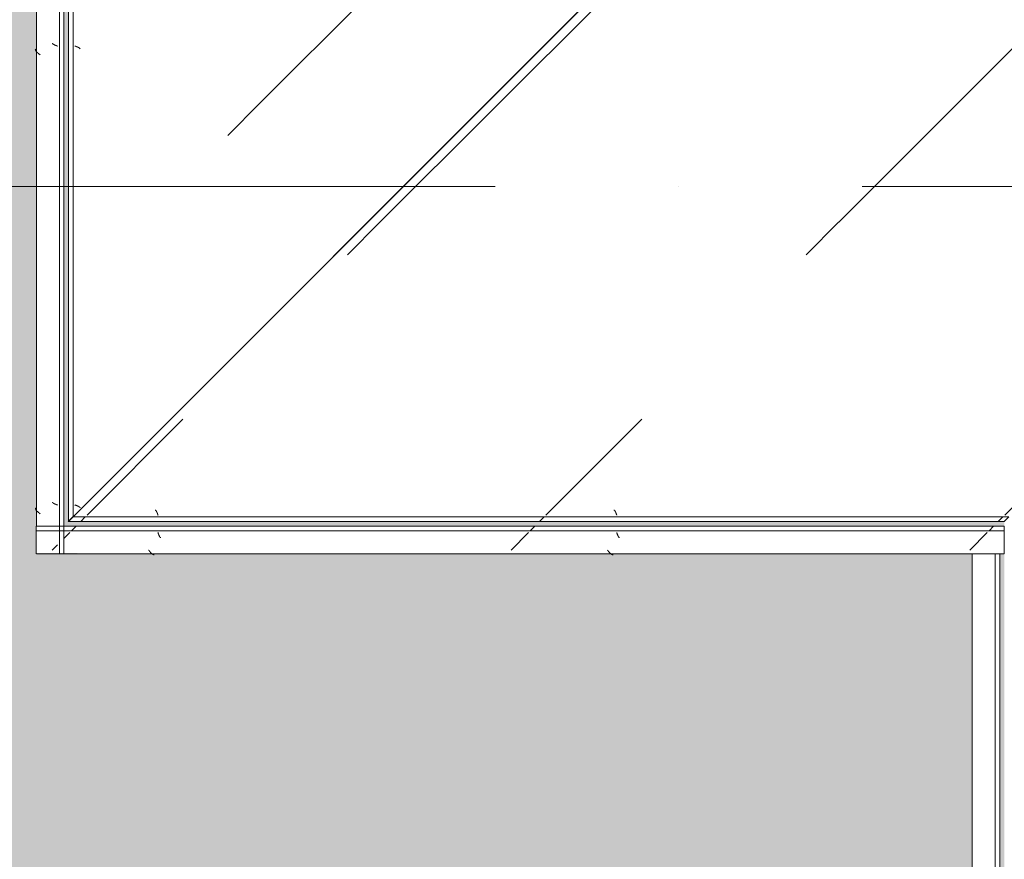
# Model space of a CAD drawing. Header units: millimetres. Extents: x 56389 to 130899, y 36187 to 101460.
# Tile 41 of 134: x 58738 to 59812, y 52727 to 53641. Entities that reach past the tile are written whole.
import ezdxf

# ---------------------------------------------------------------- set-up
doc = ezdxf.new("R2010")
doc.units = ezdxf.units.MM
doc.linetypes.add('4_ Штрихпунктир_ 10 х 2 мм', pattern=[1400, 1000, -200, 0, -200])
for name, color, linetype, lineweight in [('Оборудование', 7, 'Continuous', 9), ('Оси', 7, 'Continuous', 9), ('Штриховка поверхностей', 7, 'Continuous', 9)]:
    doc.layers.add(name, color=color, linetype=linetype, lineweight=lineweight)
pattern_1 = [(225, (-105369.7, -14080), (1e-13, -1000.0003), [50, -1364.214]), (225, (-105369.7, -13580), (1e-13, -1000.0003), [50, -1364.214]), (225, (-105869.7, -13580), (1e-13, -1000.0003), [50, -1364.214]), (225, (-106084.3, -14294.64), (1e-13, -1000.0003), [403.55, -1010.664]), (225, (-106084.3, -13794.64), (1e-13, -1000.0003), [403.55, -1010.664]), (225, (-105584.3, -14294.64), (1e-13, -1000.0003), [403.55, -1010.664]), (225, (-105584.3, -13794.64), (1e-13, -1000.0003), [453.55, -960.664])]

# ---------------------------------------------------------------- blocks, each defined once
blk = doc.blocks.new('FP_580-ВКК_01_К4_З_ЭОМ_кабель_')
at = {"layer": 'Оборудование', "color": 7, "true_color": 0xffffff}
for p, q in [((132.8, -607.1), (132.7, -607)), ((132.8, -607.3), (132.8, -607.1)), ((132.9, -607.4), (132.8, -607.3)), ((132.9, -607.5), (132.9, -607.4)), ((133, -607.7), (132.9, -607.5)), ((133, -607.8), (133, -607.7)), ((133.1, -607.9), (133, -607.8)), ((133.1, -608.1), (133.1, -607.9)), ((133.2, -608.2), (133.1, -608.1)), ((133.2, -608.3), (133.2, -608.2)), ((133.3, -608.5), (133.2, -608.3)), ((133.3, -608.6), (133.3, -608.5)), ((133.4, -608.7), (133.3, -608.6)), ((133.4, -608.9), (133.4, -608.7)), ((133.5, -609), (133.4, -608.9)), ((133.5, -609.1), (133.5, -609)), ((133.6, -609.2), (133.5, -609.1)), ((133.6, -609.4), (133.6, -609.2)), ((133.7, -609.5), (133.6, -609.4)), ((133.7, -609.6), (133.7, -609.5)), ((133.8, -609.7), (133.7, -609.6)), ((133.8, -609.8), (133.8, -609.7)), ((133.9, -610), (133.8, -609.8)), ((133.9, -610.1), (133.9, -610)), ((134, -610.2), (133.9, -610.1)), ((134, -610.3), (134, -610.2)), ((134.1, -610.4), (134, -610.3)), ((134.1, -610.5), (134.1, -610.4)), ((134.2, -610.6), (134.1, -610.5)), ((134.2, -610.7), (134.2, -610.6)), ((134.3, -610.8), (134.2, -610.7)), ((134.3, -610.9), (134.3, -610.8)), ((134.4, -611), (134.3, -610.9)), ((134.4, -611.1), (134.4, -611)), ((134.5, -611.2), (134.4, -611.1)), ((134.5, -611.3), (134.5, -611.2)), ((134.6, -611.3), (134.5, -611.3)), ((134.6, -611.4), (134.6, -611.3)), ((134.6, -611.5), (134.6, -611.4)), ((134.7, -611.6), (134.6, -611.5)), ((134.7, -611.7), (134.7, -611.6)), ((134.8, -611.7), (134.7, -611.7)), ((632.8, -607.1), (632.7, -607)), ((632.8, -607.3), (632.8, -607.1)), ((632.9, -607.4), (632.8, -607.3)), ((632.9, -607.5), (632.9, -607.4)), ((633, -607.7), (632.9, -607.5)), ((633, -607.8), (633, -607.7)), ((633.1, -607.9), (633, -607.8)), ((633.1, -608.1), (633.1, -607.9)), ((633.2, -608.2), (633.1, -608.1)), ((633.2, -608.3), (633.2, -608.2)), ((633.3, -608.5), (633.2, -608.3)), ((633.3, -608.6), (633.3, -608.5)), ((633.4, -608.7), (633.3, -608.6)), ((633.4, -608.9), (633.4, -608.7)), ((633.5, -609), (633.4, -608.9)), ((633.5, -609.1), (633.5, -609)), ((633.6, -609.2), (633.5, -609.1)), ((633.6, -609.4), (633.6, -609.2)), ((633.7, -609.5), (633.6, -609.4)), ((633.7, -609.6), (633.7, -609.5)), ((633.8, -609.7), (633.7, -609.6)), ((633.8, -609.8), (633.8, -609.7)), ((633.9, -610), (633.8, -609.8)), ((633.9, -610.1), (633.9, -610)), ((634, -610.2), (633.9, -610.1)), ((634, -610.3), (634, -610.2)), ((634.1, -610.4), (634, -610.3)), ((634.1, -610.5), (634.1, -610.4)), ((634.2, -610.6), (634.1, -610.5)), ((634.2, -610.7), (634.2, -610.6)), ((634.3, -610.8), (634.2, -610.7)), ((634.3, -610.9), (634.3, -610.8)), ((634.4, -611), (634.3, -610.9)), ((634.4, -611.1), (634.4, -611)), ((634.5, -611.2), (634.4, -611.1)), ((634.5, -611.3), (634.5, -611.2)), ((634.6, -611.3), (634.5, -611.3)), ((634.6, -611.4), (634.6, -611.3)), ((634.6, -611.5), (634.6, -611.4)), ((634.7, -611.6), (634.6, -611.5)), ((634.7, -611.7), (634.7, -611.6)), ((634.8, -611.7), (634.7, -611.7)), ((134.8, -611.8), (134.8, -611.7)), ((134.9, -611.9), (134.8, -611.8)), ((135, -612), (134.9, -611.9)), ((134.9, -611.9), (134.9, -611.9)), ((135.1, -612.1), (135, -612)), ((135, -612), (135, -612)), ((135.2, -612.2), (135.1, -612.1)), ((135.1, -612.1), (135.1, -612.1)), ((135.3, -612.3), (135.2, -612.2)), ((135.2, -612.2), (135.2, -612.2)), ((135.4, -612.3), (135.3, -612.3)), ((135.3, -612.3), (135.3, -612.3)), ((135.4, -612.4), (135.4, -612.3)), ((135.5, -612.4), (135.4, -612.4)), ((135.6, -612.5), (135.5, -612.4)), ((135.5, -612.4), (135.5, -612.4)), ((135.7, -612.5), (135.6, -612.5)), ((135.6, -612.5), (135.6, -612.5)), ((135.8, -612.5), (135.7, -612.5)), ((135.7, -612.5), (135.7, -612.5)), ((135.8, -612.5), (135.8, -612.5)), ((634.8, -611.8), (634.8, -611.7)), ((634.9, -611.9), (634.8, -611.8)), ((635, -612), (634.9, -611.9)), ((634.9, -611.9), (634.9, -611.9)), ((635.1, -612.1), (635, -612)), ((635, -612), (635, -612)), ((635.2, -612.2), (635.1, -612.1)), ((635.1, -612.1), (635.1, -612.1)), ((635.3, -612.3), (635.2, -612.2)), ((635.2, -612.2), (635.2, -612.2)), ((635.4, -612.3), (635.3, -612.3)), ((635.3, -612.3), (635.3, -612.3)), ((635.4, -612.4), (635.4, -612.3)), ((635.5, -612.4), (635.4, -612.4)), ((635.6, -612.5), (635.5, -612.4)), ((635.5, -612.4), (635.5, -612.4)), ((635.7, -612.5), (635.6, -612.5)), ((635.6, -612.5), (635.6, -612.5)), ((635.8, -612.5), (635.7, -612.5)), ((635.7, -612.5), (635.7, -612.5)), ((635.8, -612.5), (635.8, -612.5))]:
    blk.add_line(p, q, dxfattribs=at)
blk = doc.blocks.new('FP_581-ВКК_01_К4_З_ЭОМ_кабель_')
at = {"layer": 'Оборудование', "color": 7, "true_color": 0xffffff}
for p, q in [((122.7, -626.1), (122.6, -626)), ((122.8, -626.3), (122.7, -626.1)), ((122.9, -626.4), (122.8, -626.3)), ((123, -626.5), (122.9, -626.4)), ((123.1, -626.6), (123, -626.5)), ((123.2, -626.8), (123.1, -626.6)), ((123.3, -626.9), (123.2, -626.8)), ((123.4, -627), (123.3, -626.9)), ((123.5, -627.1), (123.4, -627)), ((123.6, -627.2), (123.5, -627.1)), ((123.7, -627.4), (123.6, -627.2)), ((123.8, -627.5), (123.7, -627.4)), ((123.9, -627.6), (123.8, -627.5)), ((123.9, -627.7), (123.9, -627.6)), ((124, -627.8), (123.9, -627.7)), ((124.1, -628), (124, -627.8)), ((124.2, -628.1), (124.1, -628)), ((124.3, -628.2), (124.2, -628.1)), ((124.4, -628.3), (124.3, -628.2)), ((124.5, -628.4), (124.4, -628.3)), ((124.6, -628.5), (124.5, -628.4)), ((124.7, -628.6), (124.6, -628.5)), ((124.8, -628.7), (124.7, -628.6)), ((124.9, -628.9), (124.8, -628.7)), ((125, -629), (124.9, -628.9)), ((125.1, -629.1), (125, -629)), ((125.2, -629.2), (125.1, -629.1)), ((125.3, -629.3), (125.2, -629.2)), ((125.4, -629.4), (125.3, -629.3)), ((125.5, -629.4), (125.4, -629.4)), ((125.6, -629.5), (125.5, -629.4)), ((125.7, -629.6), (125.6, -629.5)), ((125.8, -629.7), (125.7, -629.6)), ((125.9, -629.8), (125.8, -629.7)), ((126, -629.9), (125.9, -629.8)), ((126.1, -630), (126, -629.9)), ((126.2, -630), (126.1, -630)), ((126.3, -630.1), (126.2, -630)), ((126.4, -630.2), (126.3, -630.1)), ((126.5, -630.3), (126.4, -630.2)), ((126.6, -630.3), (126.5, -630.3)), ((126.7, -630.4), (126.6, -630.3)), ((126.8, -630.5), (126.7, -630.4)), ((126.9, -630.5), (126.8, -630.5)), ((127, -630.6), (126.9, -630.5)), ((127.1, -630.7), (127, -630.6)), ((127.2, -630.7), (127.1, -630.7)), ((127.3, -630.8), (127.2, -630.7)), ((127.4, -630.8), (127.3, -630.8)), ((127.5, -630.8), (127.4, -630.8)), ((127.6, -630.9), (127.5, -630.8)), ((127.7, -631), (127.6, -630.9)), ((127.6, -630.9), (127.6, -630.9)), ((127.8, -631), (127.7, -631)), ((127.9, -631), (127.8, -631)), ((128, -631.1), (127.9, -631)), ((128.1, -631.1), (128, -631.1)), ((128.2, -631.1), (128.1, -631.1)), ((128.3, -631.1), (128.2, -631.1)), ((128.4, -631.1), (128.3, -631.1)), ((128.5, -631.1), (128.4, -631.1)), ((128.6, -631.2), (128.5, -631.1)), ((128.7, -631.2), (128.6, -631.2)), ((622.7, -626.1), (622.6, -626)), ((622.8, -626.3), (622.7, -626.1)), ((622.9, -626.4), (622.8, -626.3)), ((623, -626.5), (622.9, -626.4)), ((623.1, -626.6), (623, -626.5)), ((623.2, -626.8), (623.1, -626.6)), ((623.3, -626.9), (623.2, -626.8)), ((623.4, -627), (623.3, -626.9)), ((623.5, -627.1), (623.4, -627)), ((623.6, -627.2), (623.5, -627.1)), ((623.7, -627.4), (623.6, -627.2)), ((623.8, -627.5), (623.7, -627.4)), ((623.9, -627.6), (623.8, -627.5)), ((623.9, -627.7), (623.9, -627.6)), ((624, -627.8), (623.9, -627.7)), ((624.1, -628), (624, -627.8)), ((624.2, -628.1), (624.1, -628)), ((624.3, -628.2), (624.2, -628.1)), ((624.4, -628.3), (624.3, -628.2)), ((624.5, -628.4), (624.4, -628.3)), ((624.6, -628.5), (624.5, -628.4)), ((624.7, -628.6), (624.6, -628.5)), ((624.8, -628.7), (624.7, -628.6)), ((624.9, -628.9), (624.8, -628.7)), ((625, -629), (624.9, -628.9)), ((625.1, -629.1), (625, -629)), ((625.2, -629.2), (625.1, -629.1)), ((625.3, -629.3), (625.2, -629.2)), ((625.4, -629.4), (625.3, -629.3)), ((625.5, -629.4), (625.4, -629.4)), ((625.6, -629.5), (625.5, -629.4)), ((625.7, -629.6), (625.6, -629.5)), ((625.8, -629.7), (625.7, -629.6)), ((625.9, -629.8), (625.8, -629.7)), ((626, -629.9), (625.9, -629.8)), ((626.1, -630), (626, -629.9)), ((626.2, -630), (626.1, -630)), ((626.3, -630.1), (626.2, -630)), ((626.4, -630.2), (626.3, -630.1)), ((626.5, -630.3), (626.4, -630.2)), ((626.6, -630.3), (626.5, -630.3)), ((626.7, -630.4), (626.6, -630.3)), ((626.8, -630.5), (626.7, -630.4)), ((626.9, -630.5), (626.8, -630.5)), ((627, -630.6), (626.9, -630.5)), ((627.1, -630.7), (627, -630.6)), ((627.2, -630.7), (627.1, -630.7)), ((627.3, -630.8), (627.2, -630.7)), ((627.4, -630.8), (627.3, -630.8)), ((627.5, -630.8), (627.4, -630.8)), ((627.6, -630.9), (627.5, -630.8)), ((627.7, -631), (627.6, -630.9)), ((627.6, -630.9), (627.6, -630.9)), ((627.8, -631), (627.7, -631)), ((627.9, -631), (627.8, -631)), ((628, -631.1), (627.9, -631)), ((628.1, -631.1), (628, -631.1)), ((628.2, -631.1), (628.1, -631.1)), ((628.3, -631.1), (628.2, -631.1)), ((628.4, -631.1), (628.3, -631.1)), ((628.5, -631.1), (628.4, -631.1)), ((628.6, -631.2), (628.5, -631.1)), ((628.7, -631.2), (628.6, -631.2))]:
    blk.add_line(p, q, dxfattribs=at)
blk = doc.blocks.new('УТу_Перед пояса - Тип 1-V579-ВКК_01_К4_З_ЭОМ_кабель_')
at = {"layer": 'Оборудование', "true_color": 0xffffff}
h = blk.add_hatch(dxfattribs=at)
h.set_pattern_fill('FP_151', style=0, pattern_type=2)
h.set_pattern_definition(pattern_1)
h.paths.add_polyline_path([(1055, -605), (1055, -600), (0, -600), (0, -605), (981.6, -605)])
h = blk.add_hatch(dxfattribs=at)
h.set_pattern_fill('FP_151', style=0, pattern_type=2)
h.set_pattern_definition(pattern_1)
h.paths.add_polyline_path([(981.6, -626), (1055, -626), (1055, -607), (30.3, -607), (30.3, -626), (774.1, -626)])
h.paths.add_polyline_path([(23.3, -626), (23.3, -607), (0, -607), (0, -626)])
at = {"layer": 'Оборудование', "color": 254, "true_color": 0xcccccc}
for p, q in [((0, -605), (0, -600)), ((1055, -600), (0, -600)), ((1055, -600), (1055, -605)), ((0, -607), (0, -605)), ((1055, -605), (0, -605)), ((0, -626), (0, -607)), ((1055, -605), (1055, -607)), ((1055, -607), (1055, -626)), ((0, -630), (0, -626)), ((1020.5, -630), (30.3, -630)), ((1055, -630), (1050.3, -630)), ((1055, -626), (1055, -630))]:
    blk.add_line(p, q, dxfattribs=at)
for name in ['FP_580-ВКК_01_К4_З_ЭОМ_кабель_', 'FP_581-ВКК_01_К4_З_ЭОМ_кабель_']:
    blk.add_blockref(name, (0, 0), dxfattribs=at)
blk = doc.blocks.new('FP_583-ВКК_01_К4_З_ЭОМ_кабель_')
at = {"layer": 'Оборудование', "color": 7, "true_color": 0xffffff}
for p, q in [((129.8, -582.5), (129.7, -582.5)), ((129.9, -582.5), (129.8, -582.5)), ((129.8, -582.5), (129.8, -582.5)), ((129.8, -582.5), (129.8, -582.5)), ((130, -582.6), (129.9, -582.5)), ((129.9, -582.5), (129.9, -582.5)), ((130.1, -582.6), (130, -582.6)), ((130, -582.6), (130, -582.6)), ((130.2, -582.7), (130.1, -582.6)), ((130.1, -582.6), (130.1, -582.6)), ((130.3, -582.7), (130.2, -582.7)), ((130.2, -582.7), (130.2, -582.7)), ((130.3, -582.8), (130.3, -582.7)), ((130.4, -582.8), (130.3, -582.8)), ((130.4, -582.9), (130.4, -582.8)), ((130.5, -582.9), (130.4, -582.9)), ((130.5, -583), (130.5, -582.9)), ((130.6, -583), (130.5, -583)), ((130.6, -583.1), (130.6, -583)), ((130.7, -583.2), (130.6, -583.1)), ((130.8, -583.3), (130.7, -583.2)), ((130.7, -583.2), (130.7, -583.2)), ((130.8, -583.4), (130.8, -583.3)), ((130.9, -583.5), (130.8, -583.4)), ((131, -583.6), (130.9, -583.5)), ((130.9, -583.5), (130.9, -583.5)), ((131, -583.7), (131, -583.6)), ((131.1, -583.8), (131, -583.7)), ((131.1, -583.9), (131.1, -583.8)), ((131.1, -584), (131.1, -583.9)), ((131.2, -584), (131.1, -584)), ((131.2, -584.1), (131.2, -584)), ((131.3, -584.2), (131.2, -584.1)), ((131.3, -584.3), (131.3, -584.2)), ((131.4, -584.4), (131.3, -584.3)), ((131.4, -584.5), (131.4, -584.4)), ((131.5, -584.6), (131.4, -584.5)), ((131.5, -584.8), (131.5, -584.6)), ((131.6, -584.9), (131.5, -584.8)), ((131.6, -585), (131.6, -584.9)), ((131.7, -585.1), (131.6, -585)), ((131.7, -585.2), (131.7, -585.1)), ((131.8, -585.3), (131.7, -585.2)), ((131.8, -585.4), (131.8, -585.3)), ((131.9, -585.5), (131.8, -585.4)), ((131.9, -585.7), (131.9, -585.5)), ((132, -585.8), (131.9, -585.7)), ((132, -585.9), (132, -585.8)), ((132.1, -586), (132, -585.9)), ((132.1, -586.2), (132.1, -586)), ((132.2, -586.3), (132.1, -586.2)), ((132.2, -586.4), (132.2, -586.3)), ((132.3, -586.5), (132.2, -586.4)), ((132.3, -586.7), (132.3, -586.5)), ((132.4, -586.8), (132.3, -586.7)), ((132.4, -586.9), (132.4, -586.8)), ((132.5, -587.1), (132.4, -586.9)), ((132.5, -587.2), (132.5, -587.1)), ((132.6, -587.3), (132.5, -587.2)), ((132.6, -587.5), (132.6, -587.3)), ((132.7, -587.6), (132.6, -587.5)), ((132.7, -587.7), (132.7, -587.6)), ((132.7, -587.9), (132.7, -587.7)), ((132.8, -588), (132.7, -587.9)), ((629.8, -582.5), (629.7, -582.5)), ((629.9, -582.5), (629.8, -582.5)), ((629.8, -582.5), (629.8, -582.5)), ((629.8, -582.5), (629.8, -582.5)), ((630, -582.6), (629.9, -582.5)), ((629.9, -582.5), (629.9, -582.5)), ((630.1, -582.6), (630, -582.6)), ((630, -582.6), (630, -582.6)), ((630.2, -582.7), (630.1, -582.6)), ((630.1, -582.6), (630.1, -582.6)), ((630.3, -582.7), (630.2, -582.7)), ((630.2, -582.7), (630.2, -582.7)), ((630.3, -582.8), (630.3, -582.7)), ((630.4, -582.8), (630.3, -582.8)), ((630.4, -582.9), (630.4, -582.8)), ((630.5, -582.9), (630.4, -582.9)), ((630.5, -583), (630.5, -582.9)), ((630.6, -583), (630.5, -583)), ((630.6, -583.1), (630.6, -583)), ((630.7, -583.2), (630.6, -583.1)), ((630.8, -583.3), (630.7, -583.2)), ((630.7, -583.2), (630.7, -583.2)), ((630.8, -583.4), (630.8, -583.3)), ((630.9, -583.5), (630.8, -583.4)), ((631, -583.6), (630.9, -583.5)), ((630.9, -583.5), (630.9, -583.5)), ((631, -583.7), (631, -583.6)), ((631.1, -583.8), (631, -583.7)), ((631.1, -583.9), (631.1, -583.8)), ((631.1, -584), (631.1, -583.9)), ((631.2, -584), (631.1, -584)), ((631.2, -584.1), (631.2, -584)), ((631.3, -584.2), (631.2, -584.1)), ((631.3, -584.3), (631.3, -584.2)), ((631.4, -584.4), (631.3, -584.3)), ((631.4, -584.5), (631.4, -584.4)), ((631.5, -584.6), (631.4, -584.5)), ((631.5, -584.8), (631.5, -584.6)), ((631.6, -584.9), (631.5, -584.8)), ((631.6, -585), (631.6, -584.9)), ((631.7, -585.1), (631.6, -585)), ((631.7, -585.2), (631.7, -585.1)), ((631.8, -585.3), (631.7, -585.2)), ((631.8, -585.4), (631.8, -585.3)), ((631.9, -585.5), (631.8, -585.4)), ((631.9, -585.7), (631.9, -585.5)), ((632, -585.8), (631.9, -585.7)), ((632, -585.9), (632, -585.8)), ((632.1, -586), (632, -585.9)), ((632.1, -586.2), (632.1, -586)), ((632.2, -586.3), (632.1, -586.2)), ((632.2, -586.4), (632.2, -586.3)), ((632.3, -586.5), (632.2, -586.4)), ((632.3, -586.7), (632.3, -586.5)), ((632.4, -586.8), (632.3, -586.7)), ((632.4, -586.9), (632.4, -586.8)), ((632.5, -587.1), (632.4, -586.9)), ((632.5, -587.2), (632.5, -587.1)), ((632.6, -587.3), (632.5, -587.2)), ((632.6, -587.5), (632.6, -587.3)), ((632.7, -587.6), (632.6, -587.5)), ((632.7, -587.7), (632.7, -587.6)), ((632.7, -587.9), (632.7, -587.7)), ((632.8, -588), (632.7, -587.9))]:
    blk.add_line(p, q, dxfattribs=at)
blk = doc.blocks.new('УТу_Низ пояса - Тип 1-V582-ВКК_01_К4_З_ЭОМ_кабель_')
at = {"layer": 'Оборудование', "true_color": 0xffffff}
h = blk.add_hatch(dxfattribs=at)
h.set_pattern_fill('FP_151', style=0, pattern_type=2)
h.set_pattern_definition(pattern_1)
h.paths.add_polyline_path([(1061.9, -588), (1062.3, -587.7), (1625, -25), (730.3, -25), (730.3, -6.3), (623.7, -6.3), (42.3, -588), (1061.6, -588)])
h.paths.add_polyline_path([(1625.3, -24.7), (1643.7, -6.3), (1625.3, -6.3), (1625.3, -22.5)])
h.paths.add_polyline_path([(1604.3, -22.5), (1622.8, -22.5), (1622.8, -6.3), (732.8, -6.3), (732.8, -22.5), (1189.2, -22.5)])
h = blk.add_hatch(dxfattribs=at)
h.set_pattern_fill('FP_151', style=0, pattern_type=2)
h.set_pattern_definition(pattern_1)
h.paths.add_polyline_path([(981.6, -595), (1055, -595), (1060, -590), (40, -590), (35, -595), (774.1, -595)])
at = {"layer": 'Оборудование', "color": 254, "true_color": 0xcccccc}
for p, q in [((623.7, -6.3), (42, -588)), ((40, -590), (35, -595)), ((1060, -590), (40, -590)), ((1055, -595), (1060, -590)), ((1055, -595), (35, -595))]:
    blk.add_line(p, q, dxfattribs=at)
blk.add_blockref('FP_583-ВКК_01_К4_З_ЭОМ_кабель_', (0, 0), dxfattribs=at)
blk = doc.blocks.new('FP_585-ВКК_01_К4_З_ЭОМ_кабель_')
at = {"layer": 'Оборудование', "color": 7, "true_color": 0xffffff}
for p, q in [((55.2, 611.8), (55.1, 611.7)), ((55.1, 611.7), (55.1, 611.7)), ((55.3, 611.9), (55.2, 611.9)), ((55.2, 611.9), (55.2, 611.8)), ((55.4, 612.1), (55.3, 612)), ((55.3, 612), (55.3, 612)), ((55.3, 612), (55.3, 611.9)), ((55.5, 612.2), (55.4, 612.1)), ((55.4, 612.1), (55.4, 612.1)), ((55.6, 612.3), (55.5, 612.2)), ((55.5, 612.2), (55.5, 612.2)), ((55.7, 612.3), (55.6, 612.3)), ((55.6, 612.3), (55.6, 612.3)), ((55.8, 612.4), (55.7, 612.4)), ((55.7, 612.4), (55.7, 612.3)), ((55.9, 612.5), (55.8, 612.4)), ((55.8, 612.4), (55.8, 612.4)), ((56, 612.5), (55.9, 612.5)), ((55.9, 612.5), (55.9, 612.5)), ((56.1, 612.5), (56, 612.5)), ((56, 612.5), (56, 612.5)), ((56.1, 612.5), (56.1, 612.5)), ((555.2, 611.8), (555.1, 611.7)), ((555.1, 611.7), (555.1, 611.7)), ((555.3, 611.9), (555.2, 611.9)), ((555.2, 611.9), (555.2, 611.8)), ((555.4, 612.1), (555.3, 612)), ((555.3, 612), (555.3, 612)), ((555.3, 612), (555.3, 611.9)), ((555.5, 612.2), (555.4, 612.1)), ((555.4, 612.1), (555.4, 612.1)), ((555.6, 612.3), (555.5, 612.2)), ((555.5, 612.2), (555.5, 612.2)), ((555.7, 612.3), (555.6, 612.3)), ((555.6, 612.3), (555.6, 612.3)), ((555.8, 612.4), (555.7, 612.4)), ((555.7, 612.4), (555.7, 612.3)), ((555.9, 612.5), (555.8, 612.4)), ((555.8, 612.4), (555.8, 612.4)), ((556, 612.5), (555.9, 612.5)), ((555.9, 612.5), (555.9, 612.5)), ((556.1, 612.5), (556, 612.5)), ((556, 612.5), (556, 612.5)), ((556.1, 612.5), (556.1, 612.5)), ((53.1, 607.1), (53, 607)), ((53.2, 607.4), (53.1, 607.3)), ((53.1, 607.3), (53.1, 607.1)), ((53.3, 607.7), (53.2, 607.5)), ((53.2, 607.5), (53.2, 607.4)), ((53.4, 607.9), (53.3, 607.8)), ((53.3, 607.8), (53.3, 607.7)), ((53.5, 608.2), (53.4, 608.1)), ((53.4, 608.1), (53.4, 607.9)), ((53.6, 608.5), (53.5, 608.3)), ((53.5, 608.3), (53.5, 608.2)), ((53.7, 608.7), (53.6, 608.6)), ((53.6, 608.6), (53.6, 608.5)), ((53.8, 609), (53.7, 608.9)), ((53.7, 608.9), (53.7, 608.7)), ((53.9, 609.2), (53.8, 609.1)), ((53.8, 609.1), (53.8, 609)), ((54, 609.5), (53.9, 609.4)), ((53.9, 609.4), (53.9, 609.2)), ((54.1, 609.7), (54, 609.6)), ((54, 609.6), (54, 609.5)), ((54.2, 610), (54.1, 609.8)), ((54.1, 609.8), (54.1, 609.7)), ((54.3, 610.2), (54.2, 610.1)), ((54.2, 610.1), (54.2, 610)), ((54.4, 610.4), (54.3, 610.3)), ((54.3, 610.3), (54.3, 610.2)), ((54.5, 610.6), (54.4, 610.5)), ((54.4, 610.5), (54.4, 610.4)), ((54.6, 610.8), (54.5, 610.7)), ((54.5, 610.7), (54.5, 610.6)), ((54.7, 611), (54.6, 610.9)), ((54.6, 610.9), (54.6, 610.8)), ((54.8, 611.2), (54.7, 611.1)), ((54.7, 611.1), (54.7, 611)), ((54.9, 611.3), (54.8, 611.3)), ((54.8, 611.3), (54.8, 611.2)), ((55, 611.5), (54.9, 611.4)), ((54.9, 611.4), (54.9, 611.3)), ((55.1, 611.7), (55, 611.6)), ((55, 611.6), (55, 611.5)), ((553.1, 607.1), (553, 607)), ((553.2, 607.4), (553.1, 607.3)), ((553.1, 607.3), (553.1, 607.1)), ((553.3, 607.7), (553.2, 607.5)), ((553.2, 607.5), (553.2, 607.4)), ((553.4, 607.9), (553.3, 607.8)), ((553.3, 607.8), (553.3, 607.7)), ((553.5, 608.2), (553.4, 608.1)), ((553.4, 608.1), (553.4, 607.9)), ((553.6, 608.5), (553.5, 608.3)), ((553.5, 608.3), (553.5, 608.2)), ((553.7, 608.7), (553.6, 608.6)), ((553.6, 608.6), (553.6, 608.5)), ((553.8, 609), (553.7, 608.9)), ((553.7, 608.9), (553.7, 608.7)), ((553.9, 609.2), (553.8, 609.1)), ((553.8, 609.1), (553.8, 609)), ((554, 609.5), (553.9, 609.4)), ((553.9, 609.4), (553.9, 609.2)), ((554.1, 609.7), (554, 609.6)), ((554, 609.6), (554, 609.5)), ((554.2, 610), (554.1, 609.8)), ((554.1, 609.8), (554.1, 609.7)), ((554.3, 610.2), (554.2, 610.1)), ((554.2, 610.1), (554.2, 610)), ((554.4, 610.4), (554.3, 610.3)), ((554.3, 610.3), (554.3, 610.2)), ((554.5, 610.6), (554.4, 610.5)), ((554.4, 610.5), (554.4, 610.4)), ((554.6, 610.8), (554.5, 610.7)), ((554.5, 610.7), (554.5, 610.6)), ((554.7, 611), (554.6, 610.9)), ((554.6, 610.9), (554.6, 610.8)), ((554.8, 611.2), (554.7, 611.1)), ((554.7, 611.1), (554.7, 611)), ((554.9, 611.3), (554.8, 611.3)), ((554.8, 611.3), (554.8, 611.2)), ((555, 611.5), (554.9, 611.4)), ((554.9, 611.4), (554.9, 611.3)), ((555.1, 611.7), (555, 611.6)), ((555, 611.6), (555, 611.5))]:
    blk.add_line(p, q, dxfattribs=at)
blk = doc.blocks.new('FP_586-ВКК_01_К4_З_ЭОМ_кабель_')
at = {"layer": 'Оборудование', "color": 7, "true_color": 0xffffff}
for p, q in [((43.6, 626.1), (43.5, 626)), ((43.7, 626.3), (43.6, 626.1)), ((43.8, 626.4), (43.7, 626.3)), ((43.9, 626.5), (43.8, 626.4)), ((44, 626.6), (43.9, 626.5)), ((44.1, 626.8), (44, 626.6)), ((44.2, 626.9), (44.1, 626.8)), ((44.3, 627), (44.2, 626.9)), ((44.4, 627.1), (44.3, 627)), ((44.5, 627.2), (44.4, 627.1)), ((44.6, 627.4), (44.5, 627.2)), ((44.7, 627.5), (44.6, 627.4)), ((44.8, 627.6), (44.7, 627.5)), ((44.9, 627.7), (44.8, 627.6)), ((45, 627.8), (44.9, 627.7)), ((45.1, 628), (45, 627.8)), ((45.2, 628.1), (45.1, 628)), ((45.3, 628.2), (45.2, 628.1)), ((45.4, 628.3), (45.3, 628.2)), ((45.5, 628.4), (45.4, 628.3)), ((45.6, 628.5), (45.5, 628.4)), ((45.7, 628.6), (45.6, 628.5)), ((45.8, 628.7), (45.7, 628.6)), ((45.9, 628.9), (45.8, 628.7)), ((46, 629), (45.9, 628.9)), ((46.1, 629.2), (46, 629.1)), ((46, 629.1), (46, 629)), ((46.2, 629.3), (46.1, 629.2)), ((46.3, 629.4), (46.2, 629.3)), ((46.4, 629.4), (46.3, 629.4)), ((46.5, 629.5), (46.4, 629.4)), ((46.6, 629.6), (46.5, 629.5)), ((46.7, 629.7), (46.6, 629.6)), ((46.8, 629.8), (46.7, 629.7)), ((46.9, 629.9), (46.8, 629.8)), ((47, 630), (46.9, 629.9)), ((47.1, 630), (47, 630)), ((47.2, 630.1), (47.1, 630)), ((47.3, 630.2), (47.2, 630.1)), ((47.4, 630.3), (47.3, 630.2)), ((47.5, 630.3), (47.4, 630.3)), ((47.6, 630.4), (47.5, 630.3)), ((47.7, 630.5), (47.6, 630.4)), ((47.8, 630.5), (47.7, 630.5)), ((47.9, 630.6), (47.8, 630.5)), ((48, 630.7), (47.9, 630.6)), ((48.1, 630.7), (48, 630.7)), ((48.2, 630.8), (48.1, 630.7)), ((48.3, 630.8), (48.2, 630.8)), ((48.4, 630.8), (48.3, 630.8)), ((48.5, 630.9), (48.4, 630.8)), ((48.6, 630.9), (48.5, 630.9)), ((48.7, 631), (48.6, 630.9)), ((48.8, 631), (48.7, 631)), ((48.9, 631), (48.8, 631)), ((49, 631.1), (48.9, 631)), ((49.1, 631.1), (49, 631.1)), ((49.2, 631.1), (49.1, 631.1)), ((49.3, 631.1), (49.2, 631.1)), ((49.4, 631.1), (49.3, 631.1)), ((49.5, 631.1), (49.4, 631.1)), ((49.6, 631.2), (49.5, 631.1)), ((49.7, 631.2), (49.6, 631.2)), ((543.6, 626.1), (543.5, 626)), ((543.7, 626.3), (543.6, 626.1)), ((543.8, 626.4), (543.7, 626.3)), ((543.9, 626.5), (543.8, 626.4)), ((544, 626.6), (543.9, 626.5)), ((544.1, 626.8), (544, 626.6)), ((544.2, 626.9), (544.1, 626.8)), ((544.3, 627), (544.2, 626.9)), ((544.4, 627.1), (544.3, 627)), ((544.5, 627.2), (544.4, 627.1)), ((544.6, 627.4), (544.5, 627.2)), ((544.7, 627.5), (544.6, 627.4)), ((544.8, 627.6), (544.7, 627.5)), ((544.9, 627.7), (544.8, 627.6)), ((545, 627.8), (544.9, 627.7)), ((545.1, 628), (545, 627.8)), ((545.2, 628.1), (545.1, 628)), ((545.3, 628.2), (545.2, 628.1)), ((545.4, 628.3), (545.3, 628.2)), ((545.5, 628.4), (545.4, 628.3)), ((545.6, 628.5), (545.5, 628.4)), ((545.7, 628.6), (545.6, 628.5)), ((545.8, 628.7), (545.7, 628.6)), ((545.9, 628.9), (545.8, 628.7)), ((546, 629), (545.9, 628.9)), ((546.1, 629.2), (546, 629.1)), ((546, 629.1), (546, 629)), ((546.2, 629.3), (546.1, 629.2)), ((546.3, 629.4), (546.2, 629.3)), ((546.4, 629.4), (546.3, 629.4)), ((546.5, 629.5), (546.4, 629.4)), ((546.6, 629.6), (546.5, 629.5)), ((546.7, 629.7), (546.6, 629.6)), ((546.8, 629.8), (546.7, 629.7)), ((546.9, 629.9), (546.8, 629.8)), ((547, 630), (546.9, 629.9)), ((547.1, 630), (547, 630)), ((547.2, 630.1), (547.1, 630)), ((547.3, 630.2), (547.2, 630.1)), ((547.4, 630.3), (547.3, 630.2)), ((547.5, 630.3), (547.4, 630.3)), ((547.6, 630.4), (547.5, 630.3)), ((547.7, 630.5), (547.6, 630.4)), ((547.8, 630.5), (547.7, 630.5)), ((547.9, 630.6), (547.8, 630.5)), ((548, 630.7), (547.9, 630.6)), ((548.1, 630.7), (548, 630.7)), ((548.2, 630.8), (548.1, 630.7)), ((548.3, 630.8), (548.2, 630.8)), ((548.4, 630.8), (548.3, 630.8)), ((548.5, 630.9), (548.4, 630.8)), ((548.6, 630.9), (548.5, 630.9)), ((548.7, 631), (548.6, 630.9)), ((548.8, 631), (548.7, 631)), ((548.9, 631), (548.8, 631)), ((549, 631.1), (548.9, 631)), ((549.1, 631.1), (549, 631.1)), ((549.2, 631.1), (549.1, 631.1)), ((549.3, 631.1), (549.2, 631.1)), ((549.4, 631.1), (549.3, 631.1)), ((549.5, 631.1), (549.4, 631.1)), ((549.6, 631.2), (549.5, 631.1)), ((549.7, 631.2), (549.6, 631.2))]:
    blk.add_line(p, q, dxfattribs=at)
blk = doc.blocks.new('УТ1_03_Перед пояса - Тип 1-3785789-ВКК_01_К4_З_ЭОМ_кабель_')
at = {"layer": 'Оборудование', "color": 254, "true_color": 0xcccccc}
for p, q in [((0, 626), (0, 630)), ((0, 607), (0, 626)), ((30, 630), (1330, 630)), ((0, 605), (0, 607)), ((0, 600), (0, 605)), ((0, 605), (1330, 605)), ((0, 600), (1330, 600))]:
    blk.add_line(p, q, dxfattribs=at)
for name in ['FP_586-ВКК_01_К4_З_ЭОМ_кабель_', 'FP_585-ВКК_01_К4_З_ЭОМ_кабель_']:
    blk.add_blockref(name, (0, 0), dxfattribs=at)
blk = doc.blocks.new('FP_593-ВКК_01_К4_З_ЭОМ_кабель_')
at = {"layer": 'Оборудование', "color": 7, "true_color": 0xffffff}
for p, q in [((50, 582.5), (50, 582.5)), ((50.1, 582.5), (50, 582.5)), ((50.2, 582.5), (50.1, 582.5)), ((50.1, 582.5), (50.1, 582.5)), ((50.3, 582.6), (50.2, 582.5)), ((50.2, 582.5), (50.2, 582.5)), ((50.4, 582.6), (50.3, 582.6)), ((50.3, 582.6), (50.3, 582.6)), ((50.5, 582.7), (50.4, 582.7)), ((50.4, 582.7), (50.4, 582.7)), ((50.4, 582.7), (50.4, 582.6)), ((50.6, 582.8), (50.5, 582.8)), ((50.5, 582.8), (50.5, 582.7)), ((50.7, 582.9), (50.6, 582.9)), ((50.6, 582.9), (50.6, 582.8)), ((50.8, 583), (50.7, 583)), ((50.7, 583), (50.7, 582.9)), ((50.9, 583.1), (50.8, 583.1)), ((50.8, 583.1), (50.8, 583)), ((51, 583.3), (50.9, 583.2)), ((50.9, 583.2), (50.9, 583.1)), ((51.1, 583.4), (51, 583.3)), ((51, 583.3), (51, 583.3)), ((51.2, 583.6), (51.1, 583.5)), ((51.1, 583.5), (51.1, 583.4)), ((51.3, 583.7), (51.2, 583.7)), ((51.2, 583.7), (51.2, 583.6)), ((51.4, 583.9), (51.3, 583.8)), ((51.3, 583.8), (51.3, 583.7)), ((51.5, 584.1), (51.4, 584)), ((51.4, 584), (51.4, 583.9)), ((51.6, 584.3), (51.5, 584.2)), ((51.5, 584.2), (51.5, 584.1)), ((51.7, 584.5), (51.6, 584.4)), ((51.6, 584.4), (51.6, 584.3)), ((51.8, 584.7), (51.7, 584.6)), ((51.7, 584.6), (51.7, 584.5)), ((51.9, 584.9), (51.8, 584.8)), ((51.8, 584.8), (51.8, 584.7)), ((52, 585.2), (51.9, 585)), ((51.9, 585), (51.9, 584.9)), ((52.1, 585.4), (52, 585.3)), ((52, 585.3), (52, 585.2)), ((52.2, 585.6), (52.1, 585.5)), ((52.1, 585.5), (52.1, 585.4)), ((52.3, 585.9), (52.2, 585.8)), ((52.2, 585.8), (52.2, 585.6)), ((52.4, 586.1), (52.3, 586)), ((52.3, 586), (52.3, 585.9)), ((52.5, 586.4), (52.4, 586.3)), ((52.4, 586.3), (52.4, 586.1)), ((52.6, 586.7), (52.5, 586.5)), ((52.5, 586.5), (52.5, 586.4)), ((52.7, 586.9), (52.6, 586.8)), ((52.6, 586.8), (52.6, 586.7)), ((52.8, 587.2), (52.7, 587.1)), ((52.7, 587.1), (52.7, 586.9)), ((52.9, 587.5), (52.8, 587.3)), ((52.8, 587.3), (52.8, 587.2)), ((53, 587.7), (52.9, 587.6)), ((52.9, 587.6), (52.9, 587.5)), ((53.1, 588), (53, 587.9)), ((53, 587.9), (53, 587.7)), ((550, 582.5), (550, 582.5)), ((550.1, 582.5), (550, 582.5)), ((550.2, 582.5), (550.1, 582.5)), ((550.1, 582.5), (550.1, 582.5)), ((550.3, 582.6), (550.2, 582.5)), ((550.2, 582.5), (550.2, 582.5)), ((550.4, 582.6), (550.3, 582.6)), ((550.3, 582.6), (550.3, 582.6)), ((550.5, 582.7), (550.4, 582.7)), ((550.4, 582.7), (550.4, 582.7)), ((550.4, 582.7), (550.4, 582.6)), ((550.6, 582.8), (550.5, 582.8)), ((550.5, 582.8), (550.5, 582.7)), ((550.7, 582.9), (550.6, 582.9)), ((550.6, 582.9), (550.6, 582.8)), ((550.8, 583), (550.7, 583)), ((550.7, 583), (550.7, 582.9)), ((550.9, 583.1), (550.8, 583.1)), ((550.8, 583.1), (550.8, 583)), ((551, 583.3), (550.9, 583.2)), ((550.9, 583.2), (550.9, 583.1)), ((551.1, 583.4), (551, 583.3)), ((551, 583.3), (551, 583.3)), ((551.2, 583.6), (551.1, 583.5)), ((551.1, 583.5), (551.1, 583.4)), ((551.3, 583.7), (551.2, 583.7)), ((551.2, 583.7), (551.2, 583.6)), ((551.4, 583.9), (551.3, 583.8)), ((551.3, 583.8), (551.3, 583.7)), ((551.5, 584.1), (551.4, 584)), ((551.4, 584), (551.4, 583.9)), ((551.6, 584.3), (551.5, 584.2)), ((551.5, 584.2), (551.5, 584.1)), ((551.7, 584.5), (551.6, 584.4)), ((551.6, 584.4), (551.6, 584.3)), ((551.8, 584.7), (551.7, 584.6)), ((551.7, 584.6), (551.7, 584.5)), ((551.9, 584.9), (551.8, 584.8)), ((551.8, 584.8), (551.8, 584.7)), ((552, 585.2), (551.9, 585)), ((551.9, 585), (551.9, 584.9)), ((552.1, 585.4), (552, 585.3)), ((552, 585.3), (552, 585.2)), ((552.2, 585.6), (552.1, 585.5)), ((552.1, 585.5), (552.1, 585.4)), ((552.3, 585.9), (552.2, 585.8)), ((552.2, 585.8), (552.2, 585.6)), ((552.4, 586.1), (552.3, 586)), ((552.3, 586), (552.3, 585.9)), ((552.5, 586.4), (552.4, 586.3)), ((552.4, 586.3), (552.4, 586.1)), ((552.6, 586.7), (552.5, 586.5)), ((552.5, 586.5), (552.5, 586.4)), ((552.7, 586.9), (552.6, 586.8)), ((552.6, 586.8), (552.6, 586.7)), ((552.8, 587.2), (552.7, 587.1)), ((552.7, 587.1), (552.7, 586.9)), ((552.9, 587.5), (552.8, 587.3)), ((552.8, 587.3), (552.8, 587.2)), ((553, 587.7), (552.9, 587.6)), ((552.9, 587.6), (552.9, 587.5)), ((553.1, 588), (553, 587.9)), ((553, 587.9), (553, 587.7))]:
    blk.add_line(p, q, dxfattribs=at)
blk = doc.blocks.new('УТ_03_Низ пояса - Тип 1-4142583-ВКК_01_К4_З_ЭОМ_кабель_')
at = {"layer": 'Оборудование', "true_color": 0xffffff}
h = blk.add_hatch(dxfattribs=at)
h.set_pattern_fill('FP_153', style=0, pattern_type=2)
h.set_pattern_definition([(135, (-13450, 106000), (-1000.0003, 1e-13), [50, -1364.214]), (135, (-12950, 106000), (-1000.0003, 1e-13), [50, -1364.214]), (135, (-12950, 106500), (-1000.0003, 1e-13), [50, -1364.214]), (135, (-13664.64, 106714.65), (-1000.0003, 1e-13), [403.55, -1010.664]), (135, (-13164.64, 106714.65), (-1000.0003, 1e-13), [403.55, -1010.664]), (135, (-13664.64, 106214.65), (-1000.0003, 1e-13), [403.55, -1010.664]), (135, (-13164.64, 106214.65), (-1000.0003, 1e-13), [453.55, -960.664])])
h.paths.add_polyline_path([(42, 588), (624.2, 6.3), (1330, 6.3), (1330, 588), (82.3, 588)])
at = {"layer": 'Оборудование', "color": 254, "true_color": 0xcccccc}
for p, q in [((35, 595), (1330, 595)), ((35, 595), (40, 590)), ((40, 590), (1330, 590)), ((42, 588), (623.7, 6.3))]:
    blk.add_line(p, q, dxfattribs=at)
at = {"layer": 'Оборудование', "color": 254, "true_color": 0xcccccc, "flags": 128}
blk.add_lwpolyline([(40, 590), (40.1, 589.9), (40.2, 589.8), (40.4, 589.6), (40.8, 589.2), (41.1, 588.9), (41.6, 588.4), (42, 588)], dxfattribs=at)
at = {"layer": 'Оборудование', "color": 254, "true_color": 0xcccccc}
blk.add_blockref('FP_593-ВКК_01_К4_З_ЭОМ_кабель_', (0, 0), dxfattribs=at)
blk = doc.blocks.new('УТ2_Перед пояса - Тип 2-4136855-ВКК_01_К4_З_ЭОМ_кабель_')
at = {"layer": 'Оборудование', "color": 254, "true_color": 0xcccccc}
for p, q in [((630, -605), (630, -600)), ((1650, -600), (630, -600)), ((630, -607), (630, -605)), ((1650, -605), (630, -605)), ((630, -626), (630, -607)), ((630, -630), (630, -626)), ((1650, -630), (630, -630))]:
    blk.add_line(p, q, dxfattribs=at)
blk = doc.blocks.new('Наметкина 10_ТД_АРФ_К4_R21_rvt-1-ВКК_01_К4_З_ЭОМ_кабель_')
at = {"layer": 'Штриховка поверхностей', "lineweight": 5, "true_color": 0xfafafa}
h = blk.add_hatch(color=7, dxfattribs=at)
h.paths.add_polyline_path([(105898.4, 10670), (107390, 10670), (107390, 13950), (106369.7, 13950.6), (106370, 15170), (105898.4, 15170), (105898.4, 10869.2)])
h.paths.add_polyline_path([(107420, 10670), (107425, 10670), (107425, 13985), (107424.7, 13985), (106405, 13985.3), (106405, 15170), (106400, 15170), (106400, 13980), (107424.7, 13980), (107424.7, 13950), (107420, 13950), (107420, 10742.6)])
h.paths.add_polyline_path([(110879.6, 10670), (110970, 10670), (110970, 11700), (110570, 11700), (110570, 11550), (110320, 11550), (110320, 10690), (110120, 10690), (110120, 10670), (110320, 10670)])
h.paths.add_polyline_path([(109935, 10680), (109970, 10680), (109970, 10690), (109935, 10690)])
h.paths.add_polyline_path([(108170, 10750), (108170, 11350), (108370, 11350), (108370, 10890), (109970, 10890), (109970, 11400.1), (108020, 11400.1), (108020, 10750)])
h.paths.add_polyline_path([(110970, 11850), (110970, 14385), (108370, 14385), (108370, 14020), (108170, 14020), (108170, 13979.9), (108020, 13979.9), (108020, 13970), (108166, 13970), (108166, 11890), (108048, 11890), (108047, 11904), (108020, 11903.8), (108020.8, 11880), (108170, 11880), (108170, 11850), (110879.6, 11850)])
h.paths.add_polyline_path([(110970, 14535), (110970, 15170), (110749.4, 15170), (110749.4, 14635), (110774.4, 14635), (110774.4, 14585), (110780, 14585), (110780, 14535)])
h.paths.add_polyline_path([(108015, 14575), (108020, 14580), (108020, 15130), (107995, 15128.1), (107995, 14580), (108019.7, 14580), (108015, 14575.3)])
h.paths.add_polyline_path([(107000, 14580), (107100, 14580), (107100, 15170), (107000, 15170), (107000, 14918)])
h.paths.add_polyline_path([(110625, 14635), (110649.4, 14635), (110649.4, 15170), (108170, 15170), (108170, 15140), (108370, 15140), (108370, 14735), (110625, 14735)])
at = {"layer": 'Оборудование', "color": 254, "lineweight": 9, "true_color": 0xcccccc}
for name, p, rotation in [('УТ1_03_Перед пояса - Тип 1-3785789-ВКК_01_К4_З_ЭОМ_кабель_', (107000, 13950), 89.9999999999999), ('УТ_03_Низ пояса - Тип 1-4142583-ВКК_01_К4_З_ЭОМ_кабель_', (107000, 13950), 89.9999999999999), ('УТ2_Перед пояса - Тип 2-4136855-ВКК_01_К4_З_ЭОМ_кабель_', (108020, 14580), 270)]:
    blk.add_blockref(name, p, dxfattribs=dict(at, rotation=rotation))
for name in ['УТу_Низ пояса - Тип 1-V582-ВКК_01_К4_З_ЭОМ_кабель_', 'УТу_Перед пояса - Тип 1-V579-ВКК_01_К4_З_ЭОМ_кабель_']:
    blk.add_blockref(name, (106369.7, 14580), dxfattribs=at)

msp = doc.modelspace()

# ---------------------------------------------------------------- linework, layer by layer
at = {"layer": 'Оси', "color": 253, "linetype": '4_ Штрихпунктир_ 10 х 2 мм', "true_color": 0xaaaaaa}
msp.add_line((84458.3, 53459.6), (57189, 53459.6), dxfattribs=at)

# ---------------------------------------------------------------- block references
at = {"lineweight": 5}
msp.add_blockref('Наметкина 10_ТД_АРФ_К4_R21_rvt-1-ВКК_01_К4_З_ЭОМ_кабель_', (-47613.3, 39109.6), dxfattribs=at)

doc.saveas('drawing.dxf')
